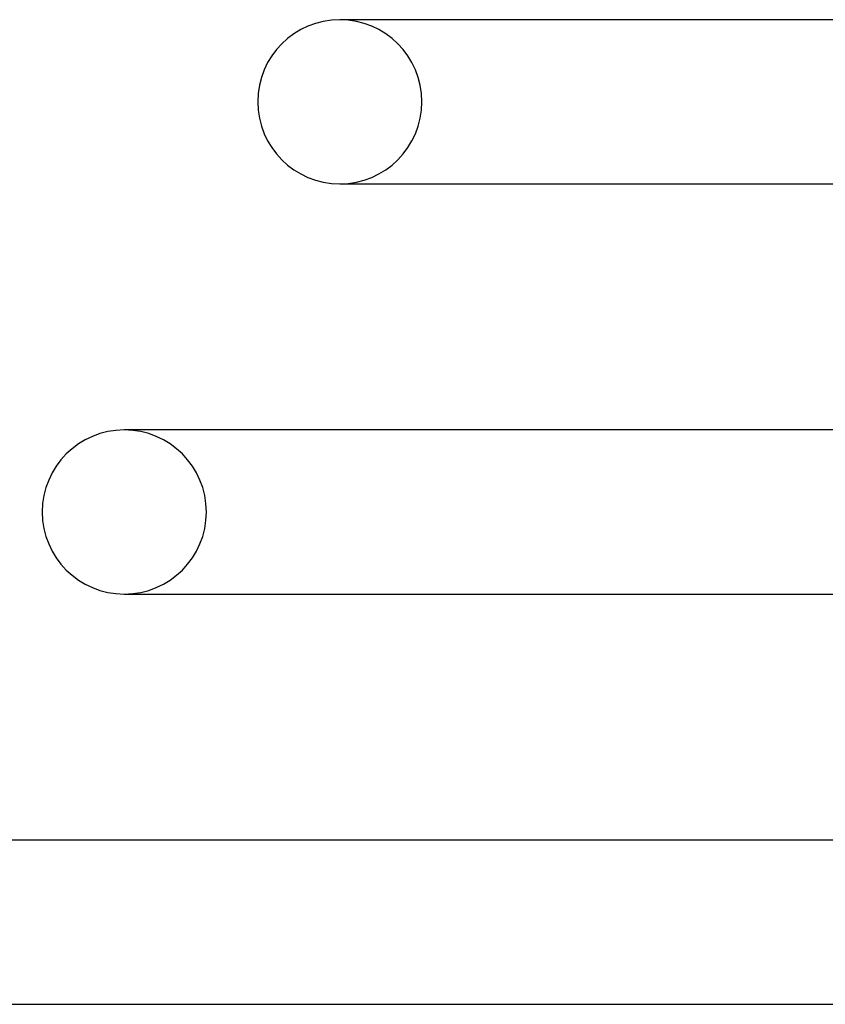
# Model space of a CAD drawing. Header units: millimetres. Extents: x -273 to 273, y -2 to 200.
# Tile 8 of 61: x -222 to -203, y 80 to 104. Entities that reach past the tile are written whole.
import ezdxf

# ---------------------------------------------------------------- set-up
doc = ezdxf.new("R2010")
doc.units = ezdxf.units.MM
doc.layers.add('HIDDEN', color=7, linetype='Continuous')
doc.layers.add('THICK', color=7, linetype='Continuous')

msp = doc.modelspace()

# ---------------------------------------------------------------- linework, layer by layer
at = {"layer": 'HIDDEN'}
msp.add_line((-214.5, 100), (-214.389, 100), dxfattribs=at)
for centre, start, end in [((-214.5, 102), 0, 90), ((-214.5, 102), 270, 0), ((-219.75, 92), 0, 90), ((-219.75, 92), 270, 0)]:
    msp.add_arc(centre, 2, start, end, dxfattribs=at)
at = {"layer": 'THICK'}
for p, q in [((-185.981, 104), (-214.5, 104)), ((-214.386, 104), (-214.5, 104)), ((-214.5, 100), (-187.905, 100)), ((-190.68, 94), (-219.75, 94)), ((-219.634, 94), (-219.75, 94)), ((-219.75, 90), (-192.545, 90)), ((-219.75, 90), (-219.636, 90)), ((-195.328, 84), (-225, 84)), ((-225, 80), (-197.184, 80))]:
    msp.add_line(p, q, dxfattribs=at)
for centre, start, end in [((-214.5, 102), 90, 180), ((-214.5, 102), 180, 270), ((-219.75, 92), 90, 180), ((-219.75, 92), 180, 270)]:
    msp.add_arc(centre, 2, start, end, dxfattribs=at)

doc.saveas('drawing.dxf')
